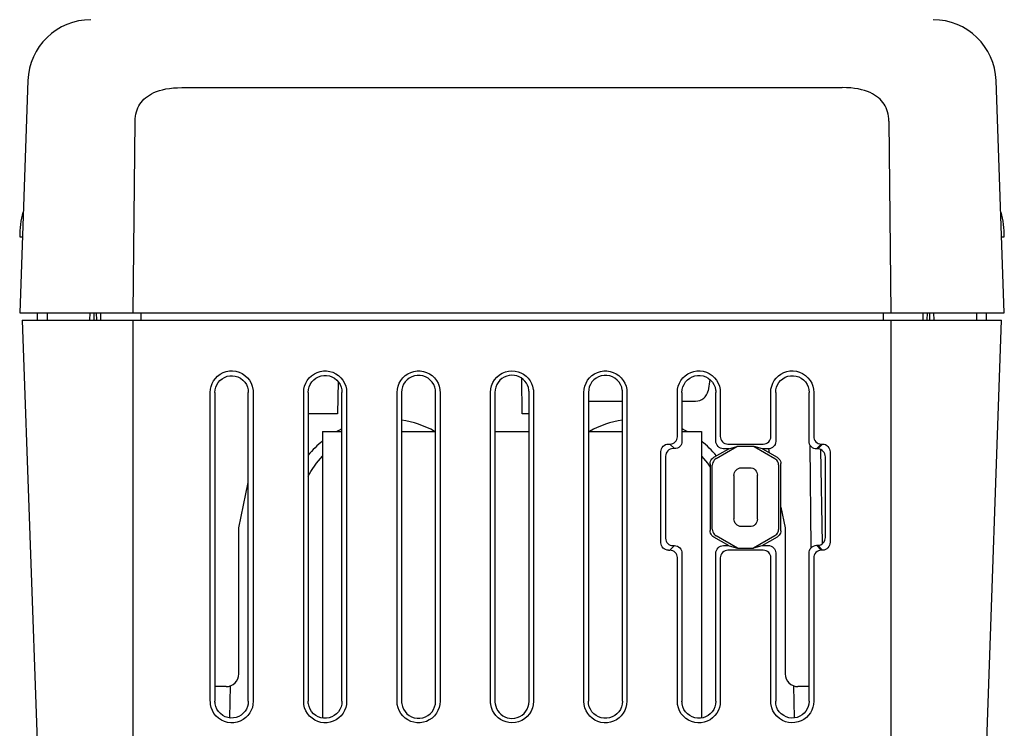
# Model space of a CAD drawing. Header units: inches. Extents: x 0 to 13.8, y 0 to 10.6.
# Tile 20 of 27: x 4.5 to 6.1, y 8.1 to 9.2. Entities that reach past the tile are written whole.
import ezdxf

# ---------------------------------------------------------------- set-up
doc = ezdxf.new("R2010")
doc.units = ezdxf.units.IN
doc.header["$LTSCALE"] = 0.75625
doc.header["$MEASUREMENT"] = 0
doc.layers.get('0').update_dxf_attribs({"linetype": 'CONTINUOUS'})

msp = doc.modelspace()

# ---------------------------------------------------------------- linework, layer by layer
at = {"color": 7, "linetype": 'Continuous'}
for p, q in [((4.5326, 9.0896), (4.52, 8.7279)), ((4.7727, 9.0787), (5.8027, 9.0787)), ((6.0554, 8.7279), (6.0428, 9.0896)), ((4.6972, 8.7279), (4.7, 9.0263)), ((5.8755, 9.0263), (5.8783, 8.7279)), ((4.52, 8.846), (4.5241, 8.846)), ((6.0513, 8.846), (6.0554, 8.846)), ((4.52, 8.7279), (6.0554, 8.7279)), ((4.5476, 8.7161), (4.5478, 8.7279)), ((4.5633, 8.7161), (4.5635, 8.7279)), ((4.6296, 8.7161), (4.6298, 8.7279)), ((4.6361, 8.7161), (4.6363, 8.7279)), ((4.6401, 8.7161), (4.6399, 8.7279)), ((4.6466, 8.7161), (4.6465, 8.7279)), ((4.7089, 8.7279), (4.7088, 8.7161)), ((5.8665, 8.7279), (5.8666, 8.7161)), ((5.9288, 8.7161), (5.929, 8.7279)), ((5.9354, 8.7161), (5.9355, 8.7279)), ((5.9393, 8.7161), (5.9392, 8.7279)), ((5.9458, 8.7161), (5.9457, 8.7279)), ((6.0119, 8.7279), (6.0121, 8.7161)), ((6.0279, 8.7161), (6.0277, 8.7279)), ((4.5241, 8.7161), (4.5524, 7.9056)), ((4.5241, 8.7161), (6.0513, 8.7161)), ((4.6972, 7.8106), (4.6972, 8.7161)), ((5.8783, 8.7161), (5.8783, 7.8106)), ((6.023, 7.9056), (6.0513, 8.7161)), ((5.0166, 8.6205), (5.0157, 8.5704)), ((5.3038, 8.5704), (5.3028, 8.6256)), ((5.5964, 8.6237), (5.5934, 8.6064)), ((4.8172, 8.1223), (4.8172, 8.6038)), ((4.8245, 8.6038), (4.8245, 8.1223)), ((4.8765, 8.1223), (4.8765, 8.6038)), ((4.8842, 8.6038), (4.8842, 8.1223)), ((4.9629, 8.1223), (4.9629, 8.6038)), ((4.9699, 8.6038), (4.9699, 8.1223)), ((5.0226, 8.1223), (5.0226, 8.6038)), ((5.0298, 8.6038), (5.0298, 8.1223)), ((5.1086, 8.1223), (5.1086, 8.6038)), ((5.1155, 8.6038), (5.1155, 8.1223)), ((5.1685, 8.1223), (5.1685, 8.6038)), ((5.1755, 8.6038), (5.1755, 8.1223)), ((5.2543, 8.1223), (5.2543, 8.6038)), ((5.2611, 8.6038), (5.2611, 8.1223)), ((5.3143, 8.1223), (5.3143, 8.6038)), ((5.3212, 8.6038), (5.3212, 8.1223)), ((5.3999, 8.1223), (5.3999, 8.6038)), ((5.4069, 8.6038), (5.4069, 8.1223)), ((5.46, 8.1223), (5.46, 8.6038)), ((5.4669, 8.6038), (5.4669, 8.1223)), ((5.5456, 8.5347), (5.5456, 8.6038)), ((5.5528, 8.6038), (5.5528, 8.5276)), ((5.6055, 8.528), (5.6055, 8.6038)), ((5.6125, 8.6038), (5.6125, 8.5352)), ((5.6913, 8.5346), (5.6913, 8.6038)), ((5.6989, 8.6038), (5.6989, 8.5272)), ((5.7509, 8.5278), (5.7509, 8.6038)), ((5.7582, 8.6038), (5.7582, 8.5354)), ((5.4101, 8.5901), (5.46, 8.5901)), ((5.5528, 8.5901), (5.574, 8.5901)), ((5.0157, 8.5704), (4.9699, 8.5704)), ((5.3143, 8.5704), (5.3038, 8.5704)), ((4.9924, 8.5429), (4.9924, 8.0963)), ((4.9924, 8.5429), (5.0226, 8.5429)), ((5.1155, 8.5432), (5.1173, 8.5429)), ((5.1155, 8.5429), (5.1685, 8.5429)), ((5.2611, 8.5429), (5.3143, 8.5429)), ((5.4069, 8.5429), (5.46, 8.5429)), ((5.4582, 8.5429), (5.46, 8.5432)), ((5.5528, 8.5429), (5.583, 8.5429)), ((5.583, 8.5429), (5.583, 8.0963)), ((5.5339, 8.5232), (5.5411, 8.5161)), ((5.6243, 8.5232), (5.6795, 8.5232)), ((5.7627, 8.5156), (5.77, 8.5232)), ((5.772, 8.5232), (5.7647, 8.5156)), ((5.77, 8.5232), (5.772, 8.5232)), ((5.52, 8.3694), (5.52, 8.5116)), ((5.5411, 8.5161), (5.5389, 8.5161)), ((5.6027, 8.5027), (5.6256, 8.5159)), ((5.6061, 8.5008), (5.6383, 8.5194)), ((5.6256, 8.5159), (5.6383, 8.5194)), ((5.6654, 8.5193), (5.6383, 8.5194)), ((5.6783, 8.5158), (5.6654, 8.5193)), ((5.6654, 8.5193), (5.6977, 8.5007)), ((5.6784, 8.5159), (5.7012, 8.5026)), ((5.6877, 8.5159), (5.689, 8.5097)), ((5.7542, 8.3615), (5.7527, 8.5215)), ((5.7647, 8.5156), (5.7627, 8.5156)), ((5.772, 8.3682), (5.7695, 8.5145)), ((5.7838, 8.5109), (5.7838, 8.3701)), ((5.5272, 8.5045), (5.5272, 8.3764)), ((5.583, 8.5042), (5.5926, 8.4933)), ((5.5926, 8.4933), (5.5968, 8.4874)), ((5.5968, 8.4923), (5.5968, 8.3886)), ((5.707, 8.3882), (5.707, 8.4927)), ((5.7765, 8.3776), (5.7765, 8.5033)), ((5.6001, 8.3906), (5.6001, 8.4903)), ((5.7034, 8.4908), (5.7034, 8.3902)), ((4.8615, 8.3927), (4.8765, 8.4633)), ((5.6338, 8.4743), (5.6338, 8.4066)), ((5.6704, 8.4062), (5.6704, 8.4748)), ((5.707, 8.4251), (5.7139, 8.3927)), ((4.8615, 8.1649), (4.8615, 8.3927)), ((5.7139, 8.3927), (5.7139, 8.1649)), ((5.6265, 8.3645), (5.6027, 8.3782)), ((5.6392, 8.3611), (5.6061, 8.3802)), ((5.6977, 8.3803), (5.6645, 8.3612)), ((5.7012, 8.3783), (5.6775, 8.3646)), ((5.541, 8.3649), (5.5338, 8.3578)), ((5.5528, 8.3533), (5.5528, 8.1223)), ((5.6055, 8.1223), (5.6055, 8.3529)), ((5.6173, 8.365), (5.6257, 8.365)), ((5.6795, 8.3578), (5.6243, 8.3578)), ((5.6265, 8.3645), (5.6392, 8.3611)), ((5.6392, 8.3611), (5.6645, 8.3612)), ((5.6775, 8.3646), (5.6645, 8.3612)), ((5.6783, 8.3651), (5.6871, 8.3651)), ((5.6989, 8.3538), (5.6989, 8.1223)), ((5.7509, 8.1223), (5.7509, 8.3531)), ((5.7627, 8.3654), (5.7647, 8.3654)), ((5.77, 8.3578), (5.7627, 8.3654)), ((5.7647, 8.3654), (5.772, 8.3578)), ((5.772, 8.3578), (5.77, 8.3578)), ((5.5456, 8.1223), (5.5456, 8.3463)), ((5.6125, 8.3457), (5.6125, 8.1223)), ((5.6913, 8.1223), (5.6913, 8.3464)), ((5.7582, 8.3456), (5.7582, 8.1223)), ((4.8419, 8.1452), (4.8245, 8.1452)), ((4.8479, 8.0964), (4.8487, 8.1465)), ((5.7267, 8.1465), (5.7276, 8.0964)), ((5.7509, 8.1452), (5.7336, 8.1452))]:
    msp.add_line(p, q, dxfattribs=at)
for points in [[(4.7, 9.0263), (4.7001, 9.0303), (4.7005, 9.0341), (4.7012, 9.0376), (4.7021, 9.041), (4.7031, 9.0442), (4.7044, 9.0473), (4.7059, 9.0502), (4.7075, 9.0529), (4.7094, 9.0556), (4.7115, 9.0581), (4.7138, 9.0605), (4.7163, 9.0628), (4.7191, 9.065), (4.7222, 9.0671), (4.7256, 9.069), (4.7294, 9.0709), (4.7335, 9.0726), (4.7379, 9.0741), (4.7428, 9.0755), (4.748, 9.0766), (4.7536, 9.0775), (4.7596, 9.0782), (4.7659, 9.0786), (4.7727, 9.0787)], [(5.8755, 9.0263), (5.8753, 9.0303), (5.8749, 9.0341), (5.8742, 9.0376), (5.8734, 9.041), (5.8723, 9.0442), (5.871, 9.0473), (5.8696, 9.0502), (5.8679, 9.0529), (5.866, 9.0556), (5.864, 9.0581), (5.8617, 9.0605), (5.8591, 9.0628), (5.8563, 9.065), (5.8532, 9.0671), (5.8498, 9.069), (5.8461, 9.0709), (5.842, 9.0726), (5.8375, 9.0741), (5.8327, 9.0755), (5.8275, 9.0766), (5.8219, 9.0775), (5.8159, 9.0782), (5.8095, 9.0786), (5.8027, 9.0787)], [(4.8172, 8.6038), (4.8176, 8.6086), (4.8186, 8.6131), (4.8201, 8.6175), (4.8223, 8.6216), (4.8252, 8.6255), (4.8287, 8.629), (4.8327, 8.6321), (4.8372, 8.6345), (4.842, 8.6362), (4.847, 8.6371), (4.8521, 8.6373), (4.8572, 8.6367), (4.862, 8.6354), (4.8667, 8.6333), (4.8711, 8.6303), (4.8751, 8.6267), (4.8784, 8.6226), (4.881, 8.6182), (4.8827, 8.6136), (4.8838, 8.6088)], [(4.8245, 8.6038), (4.8249, 8.608), (4.8258, 8.6119), (4.8273, 8.6156), (4.8294, 8.6191), (4.8322, 8.6223), (4.8355, 8.625), (4.8392, 8.6272), (4.8433, 8.6288), (4.8476, 8.6297), (4.852, 8.6298), (4.8562, 8.6292), (4.8604, 8.6279), (4.8644, 8.6258), (4.8681, 8.623), (4.8712, 8.6196), (4.8736, 8.6159), (4.8753, 8.6119), (4.8763, 8.6077)], [(4.9629, 8.6038), (4.9633, 8.6086), (4.9643, 8.6133), (4.966, 8.6179), (4.9684, 8.6223), (4.9716, 8.6263), (4.9753, 8.6298), (4.9795, 8.6327), (4.984, 8.635), (4.9888, 8.6365), (4.9938, 8.6372), (4.9987, 8.6373), (5.0037, 8.6365), (5.0085, 8.6351), (5.013, 8.6329), (5.0172, 8.63), (5.021, 8.6266), (5.0241, 8.6226), (5.0266, 8.6182), (5.0284, 8.6136), (5.0295, 8.6086)], [(4.9699, 8.6038), (4.9703, 8.6081), (4.9713, 8.6123), (4.9731, 8.6163), (4.9754, 8.62), (4.9785, 8.6232), (4.982, 8.626), (4.9858, 8.628), (4.99, 8.6294), (4.9943, 8.6301), (4.9986, 8.6301), (5.0029, 8.6294), (5.0069, 8.6279), (5.0108, 8.6258), (5.0144, 8.623), (5.0173, 8.6197), (5.0197, 8.6159), (5.0214, 8.6119), (5.0224, 8.6076)], [(5.1086, 8.6038), (5.109, 8.6088), (5.11, 8.6135), (5.1118, 8.6182), (5.1143, 8.6225), (5.1174, 8.6265), (5.121, 8.6299), (5.1252, 8.6328), (5.1297, 8.635), (5.1346, 8.6365), (5.1396, 8.6372), (5.1446, 8.6372), (5.1496, 8.6365), (5.1544, 8.635), (5.159, 8.6328), (5.1631, 8.6299), (5.1668, 8.6264), (5.1699, 8.6224), (5.1724, 8.6181), (5.1741, 8.6134), (5.1752, 8.6085)], [(5.1683, 8.6075), (5.1673, 8.6119), (5.1656, 8.6159), (5.1633, 8.6197), (5.1603, 8.623), (5.1569, 8.6258), (5.153, 8.628), (5.1488, 8.6295), (5.1445, 8.6303), (5.14, 8.6303), (5.1356, 8.6296), (5.1314, 8.6282), (5.1275, 8.6261), (5.124, 8.6233), (5.121, 8.6201), (5.1186, 8.6164), (5.1169, 8.6124), (5.1158, 8.6082), (5.1155, 8.6038)], [(5.2543, 8.6038), (5.2547, 8.6091), (5.2559, 8.6141), (5.2579, 8.619), (5.2606, 8.6235), (5.264, 8.6275), (5.268, 8.6309), (5.2726, 8.6337), (5.2774, 8.6357), (5.2825, 8.6369), (5.2877, 8.6373)], [(5.2877, 8.6304), (5.2835, 8.6301), (5.2796, 8.6291), (5.2757, 8.6275), (5.2721, 8.6253), (5.2689, 8.6226), (5.2662, 8.6194), (5.264, 8.6159), (5.2624, 8.612), (5.2615, 8.608), (5.2611, 8.6038)], [(5.2877, 8.6373), (5.2925, 8.637), (5.2971, 8.636), (5.3016, 8.6343), (5.3058, 8.632), (5.3096, 8.6292), (5.313, 8.6258), (5.3159, 8.6219), (5.3182, 8.6176), (5.3199, 8.6132), (5.3209, 8.6084)], [(5.3141, 8.6074), (5.3133, 8.6112), (5.312, 8.6148), (5.3101, 8.6181), (5.3078, 8.6212), (5.3051, 8.6239), (5.3021, 8.6262), (5.2987, 8.628), (5.2952, 8.6294), (5.2915, 8.6302), (5.2877, 8.6304)], [(5.3999, 8.6038), (5.4003, 8.6088), (5.4014, 8.6136), (5.4032, 8.6183), (5.4057, 8.6226), (5.4087, 8.6265), (5.4124, 8.6299), (5.4164, 8.6327), (5.4209, 8.6349), (5.4257, 8.6364), (5.4307, 8.6372), (5.4357, 8.6372), (5.4408, 8.6365), (5.4456, 8.635), (5.4502, 8.6328), (5.4544, 8.6299), (5.4581, 8.6265), (5.4612, 8.6224), (5.4637, 8.618), (5.4655, 8.6133), (5.4666, 8.6084)], [(5.4597, 8.6074), (5.4588, 8.6118), (5.4571, 8.6158), (5.4547, 8.6196), (5.4518, 8.623), (5.4483, 8.6258), (5.4444, 8.628), (5.4401, 8.6295), (5.4357, 8.6303), (5.4312, 8.6303), (5.4268, 8.6295), (5.4227, 8.6281), (5.4188, 8.626), (5.4154, 8.6232), (5.4124, 8.62), (5.4101, 8.6163), (5.4083, 8.6123), (5.4073, 8.6082), (5.4069, 8.6038)], [(5.5456, 8.6038), (5.5459, 8.6087), (5.547, 8.6134), (5.5487, 8.618), (5.5511, 8.6223), (5.5542, 8.6263), (5.5579, 8.6298), (5.5619, 8.6326), (5.5664, 8.6348), (5.5711, 8.6364), (5.5759, 8.6372), (5.5809, 8.6373), (5.5859, 8.6366), (5.5908, 8.6352), (5.5954, 8.6331), (5.5997, 8.6302), (5.6036, 8.6267), (5.6068, 8.6226), (5.6093, 8.6182), (5.6111, 8.6134), (5.6122, 8.6084)], [(5.5528, 8.6038), (5.5532, 8.6081), (5.5542, 8.6123), (5.556, 8.6163), (5.5584, 8.62), (5.5614, 8.6232), (5.5649, 8.626), (5.5687, 8.628), (5.5728, 8.6294), (5.5771, 8.6301), (5.5814, 8.6301), (5.5857, 8.6294), (5.5898, 8.6279), (5.5937, 8.6258), (5.5973, 8.623), (5.6002, 8.6196), (5.6026, 8.6158), (5.6043, 8.6118), (5.6053, 8.6074)], [(5.6916, 8.6088), (5.6927, 8.6136), (5.6944, 8.618), (5.6967, 8.6222), (5.6996, 8.626), (5.7031, 8.6294), (5.707, 8.6323), (5.7114, 8.6346), (5.7161, 8.6362), (5.7211, 8.6371), (5.7262, 8.6373), (5.7313, 8.6367), (5.7362, 8.6353), (5.7409, 8.6332), (5.7452, 8.6303), (5.7492, 8.6267), (5.7525, 8.6225), (5.7551, 8.618), (5.7568, 8.6133), (5.7579, 8.6086), (5.7582, 8.6038)], [(5.6992, 8.6077), (5.7002, 8.6118), (5.7017, 8.6156), (5.7039, 8.6191), (5.7066, 8.6223), (5.7099, 8.6251), (5.7137, 8.6273), (5.7178, 8.6288), (5.7221, 8.6297), (5.7265, 8.6298), (5.7307, 8.6292), (5.7348, 8.6279), (5.7385, 8.626), (5.7422, 8.6233), (5.7453, 8.62), (5.7478, 8.6163), (5.7495, 8.6123), (5.7506, 8.6082), (5.7509, 8.6038)], [(4.8763, 8.6077), (4.8763, 8.6071), (4.8764, 8.6065), (4.8765, 8.6058), (4.8765, 8.6052), (4.8765, 8.6045), (4.8765, 8.6038)], [(4.8838, 8.6088), (4.8839, 8.608), (4.884, 8.6072), (4.8841, 8.6064), (4.8841, 8.6055), (4.8842, 8.6047), (4.8842, 8.6038)], [(5.0224, 8.6076), (5.0224, 8.607), (5.0225, 8.6064), (5.0226, 8.6057), (5.0226, 8.6051), (5.0226, 8.6045), (5.0226, 8.6038)], [(5.0295, 8.6086), (5.0296, 8.6078), (5.0297, 8.607), (5.0298, 8.6062), (5.0298, 8.6054), (5.0298, 8.6046), (5.0298, 8.6038)], [(5.1685, 8.6038), (5.1685, 8.6044), (5.1685, 8.605), (5.1685, 8.6057), (5.1684, 8.6063), (5.1683, 8.6069), (5.1683, 8.6075)], [(5.1752, 8.6085), (5.1753, 8.6077), (5.1754, 8.6069), (5.1754, 8.6062), (5.1755, 8.6054), (5.1755, 8.6046), (5.1755, 8.6038)], [(5.3143, 8.6038), (5.3143, 8.6044), (5.3143, 8.605), (5.3142, 8.6056), (5.3142, 8.6062), (5.3141, 8.6068), (5.3141, 8.6074)], [(5.3209, 8.6084), (5.321, 8.6076), (5.321, 8.6069), (5.3211, 8.6061), (5.3212, 8.6053), (5.3212, 8.6046), (5.3212, 8.6038)], [(5.46, 8.6038), (5.46, 8.6044), (5.4599, 8.605), (5.4599, 8.6056), (5.4599, 8.6062), (5.4598, 8.6068), (5.4597, 8.6074)], [(5.4666, 8.6084), (5.4666, 8.6076), (5.4667, 8.6069), (5.4668, 8.6061), (5.4668, 8.6054), (5.4668, 8.6046), (5.4669, 8.6038)], [(5.6053, 8.6074), (5.6054, 8.6068), (5.6054, 8.6063), (5.6055, 8.6057), (5.6055, 8.605), (5.6055, 8.6044), (5.6055, 8.6038)], [(5.6122, 8.6084), (5.6123, 8.6077), (5.6124, 8.6069), (5.6124, 8.6061), (5.6125, 8.6054), (5.6125, 8.6046), (5.6125, 8.6038)], [(5.6913, 8.6038), (5.6913, 8.6047), (5.6913, 8.6055), (5.6914, 8.6064), (5.6914, 8.6072), (5.6915, 8.608), (5.6916, 8.6088)], [(5.6989, 8.6038), (5.6989, 8.6045), (5.6989, 8.6052), (5.699, 8.6058), (5.699, 8.6065), (5.6991, 8.6071), (5.6992, 8.6077)], [(5.52, 8.5116), (5.5202, 8.5139), (5.5209, 8.516), (5.5219, 8.518), (5.5234, 8.5198), (5.5252, 8.5212), (5.5272, 8.5223), (5.5294, 8.5229), (5.5317, 8.5232)], [(5.5317, 8.5232), (5.5321, 8.5232), (5.5324, 8.5232), (5.5331, 8.5232)], [(5.5331, 8.5232), (5.5335, 8.5232), (5.5339, 8.5232)], [(5.5339, 8.5232), (5.5362, 8.5234), (5.5384, 8.5241), (5.5405, 8.5252), (5.5423, 8.5266), (5.5437, 8.5284), (5.5448, 8.5304), (5.5454, 8.5325), (5.5456, 8.5347)], [(5.5528, 8.5276), (5.5526, 8.5254), (5.552, 8.5232), (5.5509, 8.5212), (5.5495, 8.5195), (5.5477, 8.518), (5.5457, 8.517), (5.5434, 8.5163), (5.5411, 8.5161)], [(5.6172, 8.5159), (5.615, 8.5162), (5.6128, 8.5169), (5.6108, 8.518), (5.609, 8.5195), (5.6075, 8.5214), (5.6064, 8.5235), (5.6057, 8.5257), (5.6055, 8.528)], [(5.6125, 8.5352), (5.6127, 8.5329), (5.6134, 8.5307), (5.6145, 8.5286), (5.6159, 8.5267), (5.6177, 8.5252), (5.6198, 8.5241), (5.622, 8.5234), (5.6243, 8.5232)], [(5.6795, 8.5232), (5.6819, 8.5234), (5.6842, 8.5241), (5.6863, 8.5252), (5.688, 8.5267), (5.6895, 8.5284), (5.6905, 8.5304), (5.6911, 8.5325), (5.6913, 8.5346)], [(5.6989, 8.5272), (5.6987, 8.525), (5.698, 8.5228), (5.697, 8.5209), (5.6956, 8.5192), (5.6939, 8.5178), (5.6919, 8.5167), (5.6896, 8.516), (5.6871, 8.5158)], [(5.7627, 8.5156), (5.7604, 8.5158), (5.7582, 8.5165), (5.7562, 8.5176), (5.7543, 8.5192), (5.7529, 8.5212), (5.7518, 8.5233), (5.7511, 8.5256), (5.7509, 8.5278)], [(5.7582, 8.5354), (5.7584, 8.5331), (5.7591, 8.5308), (5.7601, 8.5287), (5.7616, 8.5268), (5.7634, 8.5253), (5.7654, 8.5241), (5.7676, 8.5234), (5.77, 8.5232)], [(5.772, 8.5232), (5.7743, 8.5229), (5.7765, 8.5223), (5.7785, 8.5211), (5.7804, 8.5195), (5.7819, 8.5176), (5.7829, 8.5154), (5.7836, 8.5132), (5.7838, 8.5109)], [(5.5343, 8.5152), (5.5323, 8.5141), (5.5305, 8.5126), (5.5291, 8.5108), (5.528, 8.5088), (5.5274, 8.5067), (5.5272, 8.5045)], [(5.5389, 8.5161), (5.5366, 8.5159), (5.5343, 8.5152)], [(5.6256, 8.5159), (5.6187, 8.5159), (5.6172, 8.5159)], [(5.6871, 8.5158), (5.6826, 8.5158), (5.6783, 8.5158)], [(5.7693, 8.5146), (5.7671, 8.5153), (5.7647, 8.5156)], [(5.7765, 8.5033), (5.7762, 8.5056), (5.7756, 8.5078), (5.7746, 8.5099), (5.7731, 8.5118), (5.7713, 8.5134), (5.7693, 8.5146)], [(4.9699, 8.4734), (4.9739, 8.4807), (4.9828, 8.4933), (4.9924, 8.5042)], [(5.5968, 8.4923), (5.597, 8.4944), (5.5975, 8.4964), (5.5984, 8.4984), (5.5996, 8.5001), (5.601, 8.5015), (5.6027, 8.5027)], [(5.6061, 8.5008), (5.6044, 8.4996), (5.6029, 8.4981), (5.6017, 8.4963), (5.6008, 8.4944), (5.6003, 8.4924), (5.6001, 8.4903)], [(5.7034, 8.4908), (5.7033, 8.4928), (5.7027, 8.4947), (5.702, 8.4964), (5.7009, 8.4979), (5.6994, 8.4994), (5.6977, 8.5007)], [(5.7012, 8.5026), (5.703, 8.5014), (5.7044, 8.4999), (5.7055, 8.4984), (5.7063, 8.4966), (5.7068, 8.4947), (5.707, 8.4927)], [(5.6338, 8.4743), (5.634, 8.4766), (5.6347, 8.4788), (5.6357, 8.4808), (5.6372, 8.4827), (5.6389, 8.4842), (5.641, 8.4853), (5.6432, 8.486), (5.6455, 8.4863)], [(5.6585, 8.4864), (5.6608, 8.4862), (5.6631, 8.4856), (5.6652, 8.4845), (5.6671, 8.4829), (5.6685, 8.4811), (5.6696, 8.4791), (5.6702, 8.4769), (5.6704, 8.4748)], [(5.6455, 8.3947), (5.6432, 8.395), (5.641, 8.3957), (5.639, 8.3968), (5.6372, 8.3983), (5.6357, 8.4002), (5.6346, 8.4023), (5.634, 8.4044), (5.6338, 8.4066)], [(5.6704, 8.4062), (5.6702, 8.404), (5.6696, 8.4018), (5.6685, 8.3998), (5.667, 8.398), (5.6652, 8.3965), (5.6632, 8.3954), (5.6609, 8.3948), (5.6585, 8.3945)], [(5.6027, 8.3782), (5.601, 8.3794), (5.5996, 8.3809), (5.5984, 8.3827), (5.5975, 8.3846), (5.597, 8.3866), (5.5968, 8.3886)], [(5.6001, 8.3906), (5.6003, 8.3886), (5.6008, 8.3865), (5.6017, 8.3846), (5.6029, 8.3829), (5.6044, 8.3814), (5.6061, 8.3802)], [(5.6977, 8.3803), (5.6994, 8.3816), (5.7009, 8.383), (5.702, 8.3846), (5.7027, 8.3863), (5.7033, 8.3882), (5.7034, 8.3902)], [(5.707, 8.3882), (5.7068, 8.3862), (5.7063, 8.3843), (5.7055, 8.3826), (5.7044, 8.381), (5.703, 8.3796), (5.7012, 8.3783)], [(5.5318, 8.3578), (5.5295, 8.358), (5.5273, 8.3587), (5.5252, 8.3598), (5.5234, 8.3612), (5.5219, 8.363), (5.5208, 8.3651), (5.5202, 8.3672), (5.52, 8.3694)], [(5.5272, 8.3764), (5.5274, 8.3742), (5.5281, 8.372), (5.5291, 8.37), (5.5306, 8.3683), (5.5324, 8.3668), (5.5344, 8.3657)], [(5.7692, 8.3663), (5.7713, 8.3675), (5.7731, 8.3691), (5.7746, 8.371), (5.7756, 8.3732), (5.7763, 8.3754), (5.7765, 8.3776)], [(5.7838, 8.3701), (5.7836, 8.3678), (5.7829, 8.3655), (5.7819, 8.3634), (5.7804, 8.3616), (5.7787, 8.36), (5.7766, 8.3588), (5.7744, 8.3581), (5.772, 8.3578)], [(5.5318, 8.3578), (5.5321, 8.3578), (5.5325, 8.3578), (5.5331, 8.3578)], [(5.5331, 8.3578), (5.5334, 8.3578), (5.5338, 8.3578)], [(5.5456, 8.3463), (5.5454, 8.3485), (5.5447, 8.3507), (5.5437, 8.3526), (5.5422, 8.3544), (5.5404, 8.3558), (5.5384, 8.3569), (5.5361, 8.3576), (5.5338, 8.3578)], [(5.5344, 8.3657), (5.5366, 8.3651), (5.539, 8.3649)], [(5.539, 8.3649), (5.5393, 8.3649), (5.5397, 8.3649), (5.5403, 8.3649)], [(5.5403, 8.3649), (5.5407, 8.3649), (5.541, 8.3649)], [(5.541, 8.3649), (5.5433, 8.3646), (5.5456, 8.364), (5.5476, 8.3629), (5.5495, 8.3614), (5.5509, 8.3596), (5.552, 8.3576), (5.5526, 8.3555), (5.5528, 8.3533)], [(5.6055, 8.3529), (5.6057, 8.3552), (5.6064, 8.3574), (5.6075, 8.3595), (5.609, 8.3614), (5.6108, 8.3629), (5.6128, 8.3641), (5.615, 8.3647), (5.6173, 8.365)], [(5.6243, 8.3578), (5.6221, 8.3576), (5.6199, 8.3569), (5.6178, 8.3558), (5.616, 8.3542), (5.6145, 8.3524), (5.6134, 8.3503), (5.6127, 8.348), (5.6125, 8.3457)], [(5.6913, 8.3464), (5.6911, 8.3486), (5.6904, 8.3507), (5.6894, 8.3527), (5.688, 8.3544), (5.6862, 8.3558), (5.6842, 8.3569), (5.6819, 8.3576), (5.6795, 8.3578)], [(5.687, 8.3651), (5.6894, 8.3649), (5.6917, 8.3642), (5.6938, 8.3631), (5.6956, 8.3617), (5.6971, 8.3599), (5.6981, 8.3579), (5.6987, 8.3558), (5.6989, 8.3538)], [(5.7509, 8.3531), (5.7511, 8.3554), (5.7518, 8.3576), (5.7528, 8.3597), (5.7543, 8.3616), (5.756, 8.3632), (5.7581, 8.3643), (5.7603, 8.3651), (5.7627, 8.3654)], [(5.77, 8.3578), (5.7677, 8.3576), (5.7655, 8.3569), (5.7634, 8.3557), (5.7616, 8.3541), (5.7601, 8.3522), (5.759, 8.3501), (5.7584, 8.3478), (5.7582, 8.3456)], [(5.7647, 8.3654), (5.767, 8.3656), (5.7692, 8.3663)], [(4.8176, 8.1172), (4.8175, 8.1181), (4.8174, 8.1189), (4.8173, 8.1197), (4.8173, 8.1206), (4.8173, 8.1214), (4.8172, 8.1223)], [(4.8842, 8.1223), (4.8838, 8.1175), (4.8828, 8.1129), (4.8812, 8.1085), (4.879, 8.1043), (4.876, 8.1004), (4.8725, 8.0969), (4.8685, 8.0939), (4.864, 8.0916), (4.8592, 8.0899), (4.8542, 8.089), (4.8492, 8.0888), (4.8441, 8.0894), (4.8393, 8.0908), (4.8347, 8.0929), (4.8302, 8.0958), (4.8262, 8.0994), (4.823, 8.1035), (4.8205, 8.1079), (4.8187, 8.1125), (4.8176, 8.1172)], [(4.8248, 8.1183), (4.8247, 8.119), (4.8246, 8.1196), (4.8246, 8.1203), (4.8245, 8.1209), (4.8245, 8.1216), (4.8245, 8.1223)], [(4.8765, 8.1223), (4.8762, 8.118), (4.8752, 8.1141), (4.8737, 8.1103), (4.8715, 8.1069), (4.8687, 8.1037), (4.8654, 8.1009), (4.8617, 8.0988), (4.8576, 8.0972), (4.8534, 8.0964), (4.849, 8.0963), (4.8448, 8.0969), (4.8406, 8.0982), (4.8366, 8.1003), (4.8329, 8.1031), (4.8299, 8.1065), (4.8274, 8.1102), (4.8258, 8.1142), (4.8248, 8.1183)], [(4.9633, 8.1173), (4.9632, 8.1181), (4.9631, 8.119), (4.963, 8.1198), (4.963, 8.1206), (4.9629, 8.1214), (4.9629, 8.1223)], [(5.0298, 8.1223), (5.0295, 8.1175), (5.0285, 8.1128), (5.0267, 8.1082), (5.0244, 8.1039), (5.0213, 8.0999), (5.0177, 8.0965), (5.0136, 8.0936), (5.0091, 8.0913), (5.0044, 8.0898), (4.9995, 8.0889), (4.9945, 8.0888), (4.9895, 8.0895), (4.9847, 8.0909), (4.9802, 8.093), (4.9759, 8.0958), (4.972, 8.0993), (4.9688, 8.1033), (4.9662, 8.1077), (4.9644, 8.1124), (4.9633, 8.1173)], [(4.9702, 8.1183), (4.9701, 8.119), (4.9701, 8.1196), (4.97, 8.1203), (4.97, 8.1209), (4.9699, 8.1216), (4.9699, 8.1223)], [(5.0226, 8.1223), (5.0223, 8.1179), (5.0212, 8.1138), (5.0195, 8.1098), (5.0171, 8.1061), (5.014, 8.1028), (5.0105, 8.1001), (5.0067, 8.098), (5.0026, 8.0967), (4.9983, 8.096), (4.994, 8.096), (4.9897, 8.0967), (4.9857, 8.0981), (4.9818, 8.1003), (4.9782, 8.103), (4.9753, 8.1064), (4.9729, 8.1101), (4.9712, 8.1141), (4.9702, 8.1183)], [(5.1089, 8.1173), (5.1088, 8.1182), (5.1088, 8.119), (5.1087, 8.1198), (5.1086, 8.1206), (5.1086, 8.1215), (5.1086, 8.1223)], [(5.1755, 8.1223), (5.1752, 8.1174), (5.1741, 8.1126), (5.1723, 8.108), (5.1698, 8.1036), (5.1667, 8.0996), (5.163, 8.0961), (5.1588, 8.0933), (5.1543, 8.0911), (5.1495, 8.0896), (5.1445, 8.0889), (5.1395, 8.0889), (5.1346, 8.0896), (5.1298, 8.0911), (5.1253, 8.0933), (5.1212, 8.0961), (5.1175, 8.0995), (5.1144, 8.1035), (5.1119, 8.1078), (5.1101, 8.1124), (5.1089, 8.1173)], [(5.1155, 8.1223), (5.1155, 8.1216), (5.1155, 8.121), (5.1155, 8.1203), (5.1156, 8.1197), (5.1157, 8.119), (5.1158, 8.1183)], [(5.1158, 8.1183), (5.1168, 8.114), (5.1185, 8.11), (5.1209, 8.1063), (5.1238, 8.1029), (5.1273, 8.1002), (5.1311, 8.098), (5.1353, 8.0966), (5.1396, 8.0958), (5.1441, 8.0958), (5.1485, 8.0965), (5.1527, 8.098), (5.1565, 8.1001), (5.16, 8.1028), (5.163, 8.106), (5.1654, 8.1097), (5.1671, 8.1137), (5.1682, 8.1179), (5.1685, 8.1223)], [(5.2546, 8.1173), (5.2545, 8.1182), (5.2544, 8.119), (5.2543, 8.1198), (5.2543, 8.1206), (5.2543, 8.1215), (5.2543, 8.1223)], [(5.2877, 8.0888), (5.283, 8.0891), (5.2784, 8.0901), (5.274, 8.0917), (5.2698, 8.094), (5.266, 8.0968), (5.2626, 8.1002), (5.2597, 8.104), (5.2574, 8.1082), (5.2557, 8.1126), (5.2546, 8.1173)], [(5.2611, 8.1223), (5.2611, 8.1216), (5.2612, 8.121), (5.2612, 8.1203), (5.2613, 8.1196), (5.2613, 8.119), (5.2614, 8.1183)], [(5.2614, 8.1183), (5.2623, 8.1146), (5.2636, 8.1111), (5.2655, 8.1077), (5.2678, 8.1047), (5.2704, 8.1021), (5.2735, 8.0998), (5.2768, 8.098), (5.2803, 8.0967), (5.284, 8.0959), (5.2877, 8.0957)], [(5.2877, 8.0957), (5.2919, 8.096), (5.2959, 8.0969), (5.2998, 8.0986), (5.3034, 8.1007), (5.3065, 8.1035), (5.3092, 8.1067), (5.3114, 8.1102), (5.313, 8.1141), (5.314, 8.1181), (5.3143, 8.1223)], [(5.3212, 8.1223), (5.3208, 8.117), (5.3196, 8.112), (5.3176, 8.1071), (5.3148, 8.1026), (5.3114, 8.0986), (5.3074, 8.0952), (5.3029, 8.0924), (5.298, 8.0904), (5.293, 8.0892), (5.2877, 8.0888)], [(5.4003, 8.1172), (5.4002, 8.1181), (5.4001, 8.1189), (5.4, 8.1198), (5.4, 8.1206), (5.3999, 8.1214), (5.3999, 8.1223)], [(5.4669, 8.1223), (5.4665, 8.1173), (5.4654, 8.1126), (5.4636, 8.108), (5.4612, 8.1037), (5.4582, 8.0998), (5.4546, 8.0964), (5.4505, 8.0935), (5.4461, 8.0913), (5.4413, 8.0898), (5.4364, 8.0889), (5.4313, 8.0889), (5.4263, 8.0895), (5.4215, 8.091), (5.4169, 8.0931), (5.4128, 8.0959), (5.409, 8.0993), (5.4058, 8.1033), (5.4033, 8.1077), (5.4014, 8.1123), (5.4003, 8.1172)], [(5.4072, 8.1183), (5.4071, 8.1189), (5.4071, 8.1196), (5.407, 8.1202), (5.407, 8.1209), (5.4069, 8.1216), (5.4069, 8.1223)], [(5.46, 8.1223), (5.4596, 8.1179), (5.4586, 8.1137), (5.4568, 8.1097), (5.4544, 8.106), (5.4514, 8.1027), (5.4479, 8.1), (5.444, 8.0979), (5.4399, 8.0965), (5.4355, 8.0958), (5.4311, 8.0958), (5.4269, 8.0966), (5.4227, 8.098), (5.4189, 8.1001), (5.4154, 8.1028), (5.4124, 8.1061), (5.41, 8.1099), (5.4083, 8.1139), (5.4072, 8.1183)], [(5.546, 8.1171), (5.5459, 8.1179), (5.5458, 8.1188), (5.5457, 8.1197), (5.5456, 8.1205), (5.5456, 8.1214), (5.5456, 8.1223)], [(5.6125, 8.1223), (5.6122, 8.1175), (5.6112, 8.1128), (5.6095, 8.1083), (5.6071, 8.104), (5.6041, 8.1001), (5.6005, 8.0966), (5.5965, 8.0937), (5.5921, 8.0914), (5.5874, 8.0899), (5.5826, 8.089), (5.5776, 8.0888), (5.5727, 8.0894), (5.5678, 8.0907), (5.5632, 8.0928), (5.5589, 8.0956), (5.555, 8.099), (5.5517, 8.103), (5.5491, 8.1074), (5.5472, 8.1121), (5.546, 8.1171)], [(5.5531, 8.1182), (5.553, 8.1188), (5.553, 8.1195), (5.5529, 8.1202), (5.5529, 8.1209), (5.5528, 8.1216), (5.5528, 8.1223)], [(5.6055, 8.1223), (5.6052, 8.118), (5.6041, 8.1138), (5.6024, 8.1098), (5.6, 8.1061), (5.597, 8.1029), (5.5935, 8.1001), (5.5897, 8.0981), (5.5857, 8.0967), (5.5815, 8.096), (5.5772, 8.096), (5.5729, 8.0966), (5.5688, 8.098), (5.5649, 8.1001), (5.5614, 8.1028), (5.5584, 8.1061), (5.5559, 8.1098), (5.5542, 8.1138), (5.5531, 8.1182)], [(5.6917, 8.1169), (5.6916, 8.1178), (5.6915, 8.1187), (5.6914, 8.1196), (5.6913, 8.1205), (5.6913, 8.1214), (5.6913, 8.1223)], [(5.7582, 8.1223), (5.7578, 8.1175), (5.7569, 8.113), (5.7553, 8.1087), (5.7532, 8.1046), (5.7503, 8.1007), (5.7469, 8.0972), (5.7429, 8.0942), (5.7386, 8.0918), (5.7339, 8.0901), (5.729, 8.0891), (5.724, 8.0888), (5.7189, 8.0893), (5.714, 8.0905), (5.7093, 8.0926), (5.7048, 8.0954), (5.7007, 8.0989), (5.6974, 8.103), (5.6947, 8.1074), (5.6929, 8.112), (5.6917, 8.1169)], [(5.6992, 8.118), (5.6991, 8.1187), (5.699, 8.1194), (5.699, 8.1201), (5.6989, 8.1208), (5.6989, 8.1215), (5.6989, 8.1223)], [(5.7509, 8.1223), (5.7506, 8.1181), (5.7496, 8.1141), (5.7481, 8.1104), (5.746, 8.107), (5.7432, 8.1038), (5.74, 8.101), (5.7364, 8.0989), (5.7324, 8.0973), (5.7282, 8.0964), (5.7239, 8.0962), (5.7196, 8.0968), (5.7154, 8.098), (5.7114, 8.1001), (5.7076, 8.1028), (5.7045, 8.1061), (5.702, 8.1098), (5.7003, 8.1138), (5.6992, 8.118)]]:
    msp.add_lwpolyline(points, dxfattribs=at)
for centre, radius, start, end in [((4.631, 9.0862), 0.0984, 90, 178), ((5.9444, 9.0862), 0.0984, 2, 90), ((4.6702, 8.846), 0.1502, 165.0686, 180), ((5.9052, 8.846), 0.1502, 0, 14.9314), ((5.574, 8.6098), 0.0197, 270, 350), ((5.4101, 8.6098), 0.0197, 260.5264, 270), ((5.0909, 8.4051), 0.1575, 61.1234, 81.0117), ((5.4846, 8.4051), 0.1575, 98.9882, 118.8764), ((5.0909, 8.4051), 0.1575, 115.709, 118.8764), ((5.4846, 8.4051), 0.1575, 61.1234, 64.2909), ((5.0909, 8.4051), 0.1575, 128.6999, 140.2046), ((5.4846, 8.4051), 0.1575, 39.2951, 51.3), ((4.8419, 8.1649), 0.0197, 270, 360), ((5.7336, 8.1649), 0.0197, 180, 270)]:
    msp.add_arc(centre, radius, start, end, dxfattribs=at)
for centre, start_param, end_param in [((5.2877, 8.5228), -1.241617, -1.22918), ((5.2877, 8.3581), 1.22918, 1.241617)]:
    msp.add_ellipse(centre, major_axis=(1.1068, 0), ratio=0.034921, start_param=start_param, end_param=end_param, dxfattribs=at)

doc.saveas('drawing.dxf')
